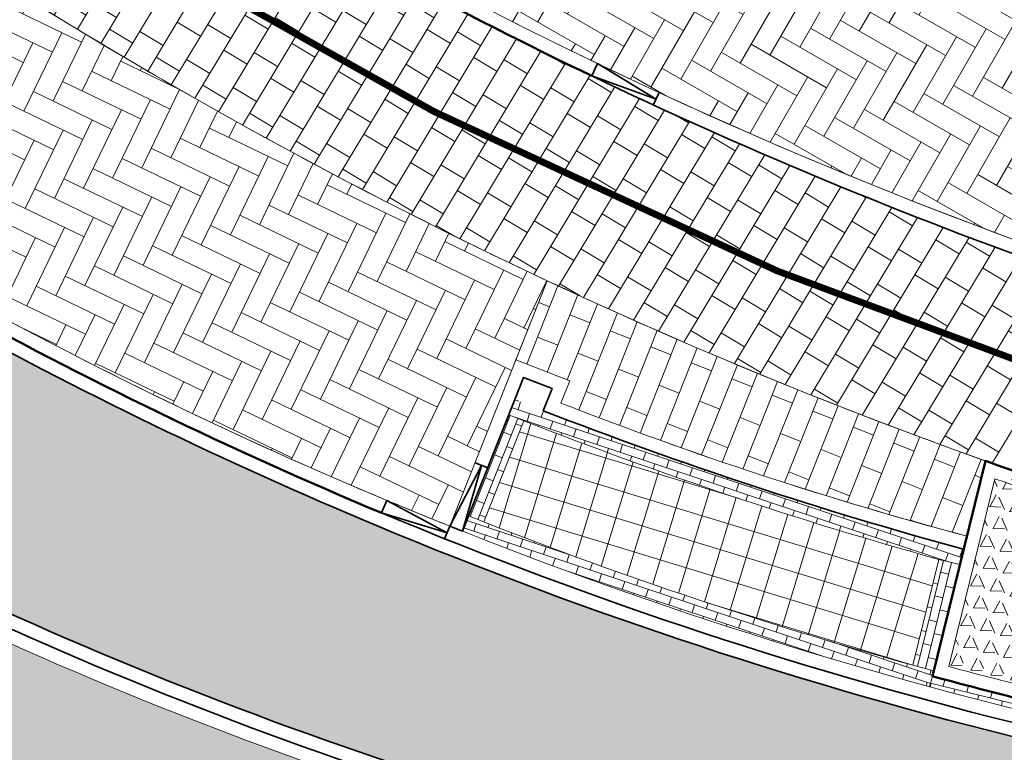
# Model space of a CAD drawing. Header units: metres. Extents: x 196674 to 197628, y 355499 to 356232.
# Tile 12 of 209: x 196917 to 196932, y 355759 to 355769. Entities that reach past the tile are written whole.
import ezdxf

# ---------------------------------------------------------------- set-up
doc = ezdxf.new("R2010")
doc.units = ezdxf.units.M
doc.linetypes.add('VW-30270_STREEP', pattern=[3, 0.3, -2.7])
doc.layers.get('0').update_dxf_attribs({"lineweight": 25})
for name, color, linetype, lineweight, true_color in [('N-WE-GR-BEPLANTING_BEPLANTINGSPLAN_KRAGTEN-V', 7, 'Continuous', 5, 0xa3c04c), ('N-WE-VH-GESLOTENVERHARDING_ASFALT_RIJBAAN-V', 7, 'Continuous', 5, 0xd6d6d6), ('N-WE-VH-GOOT-TEGEL_200x200-G', 7, 'Continuous', 35, 0x00a5a5), ('N-WE-VH-HALFVERHARDING_GEBONDEN_SPLIT-A', 7, 'Continuous', 5, 0xaab7a9), ('N-WE-VH-KANTOPSLUITING_GELEIDEBAND_50 200-G', 1, 'Continuous', 35, 0xff0000), ('N-WE-VH-KANTOPSLUITING_OPSLUITBAND_200X250-G', 7, 'Continuous', 50, 0x0029a5), ('N-WE-VH-KANTOPSLUITING_TROTTOIRBAND_180X200-G', 6, 'Continuous', 35, 0xff00ff), ('N-WE-VH-KANTOPSLUITING_VERLAGINGSBAND_GELEIDEBAND_50 200-G', 1, 'Continuous', 35, 0xff0000), ('N-WE-VH-OPENVERHARDING_STRAATBAKSTEEN_ROOD_ELLEBOOG_LINGE-A', 7, 'Continuous', 5, 0xdaaea0), ('N-WE-VH-OPENVERHARDING_STRAATBAKSTEEN_ROOD_ELLEBOOG_LINGE-INRITTEN-TUSSEN-RIJBAAN-FIETSPAD-A', 7, 'Continuous', 5, 0xdaaea0), ('N-WE-VH-OPENVERHARDING_STRAATBAKSTEEN_ROOD_HALFSTEENS-LINGE-A', 7, 'Continuous', 5, 0xdaaea0), ('N-WE-VH-OPENVERHARDING_STRAATBAKSTEEN_ROOD_STREKKEN-LINGE-A', 7, 'Continuous', 5, 0xdaaea0), ('N-WE-VH-OPENVERHARDING_TEGEL_200x300_FIETSPAD_ROOD-A', 7, 'Continuous', 5, 0xe04d68), ('N-WE-VW-MARKERING_LANGS_STREEP_30270_010-G', 7, 'VW-30270_STREEP', 13, 0xffffff)]:
    doc.layers.add(name, color=color, linetype=linetype, lineweight=lineweight, true_color=true_color)
doc.layers.add('N-WE-VH-HULPLIJN-G', color=40, linetype='Continuous', lineweight=5, plot=False)
for name, color, linetype, lineweight in [('N-WE-VH-KANTOPSLUITING_ACHTERKANTBAND-G', 50, 'Continuous', 18), ('N-WE-VH-MATERIAALGRENS-G', 7, 'Continuous', 13), ('N-WE-VH-OPENVERHARDING_TEGEL_400x400_PARKEERVAKKEN-A', 252, 'Continuous', 5)]:
    doc.layers.add(name, color=color, linetype=linetype, lineweight=lineweight)

# ---------------------------------------------------------------- blocks, each defined once
blk = doc.blocks.new('Verloopband')
at = {"flags": 128}
blk.add_lwpolyline([(-0.2763672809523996, 0.9662406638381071), (0, 0), (-0.4622285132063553, 0.8923814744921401)], close=True, dxfattribs=at)

msp = doc.modelspace()

# ---------------------------------------------------------------- hatches: boundary and pattern name
at = {"layer": 'N-WE-GR-BEPLANTING_BEPLANTINGSPLAN_KRAGTEN-V'}
h = msp.add_hatch(color=256, dxfattribs=at)
h.dxf.hatch_style = 1
edge = h.paths.add_edge_path()
edge.add_line((196986.0530828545, 355742.2211195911), (196948.2019040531, 355751.5091020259))
edge.add_arc((196948.0112545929, 355750.732151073), 0.7999999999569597, 76.21307568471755, 166.2130756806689)
edge.add_line((196947.23430364, 355750.9228005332), (196946.6288359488, 355748.455346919))
edge.add_arc((196947.4052022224, 355748.2657828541), 0.7991740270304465, 166.2786602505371, 268.4010124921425)
edge.add_line((196947.3829020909, 355747.4669200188), (196949.8623282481, 355747.3948668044))
edge.add_line((196949.8623282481, 355747.3948668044), (196986.871384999, 355738.3135256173))
edge.add_arc((196989.2068408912, 355747.831174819), 9.80000002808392, 256.2130756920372, 258.3857903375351)
edge.add_line((196987.2338965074, 355738.231826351), (196986.0530828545, 355742.2211195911))
edge = h.paths.add_edge_path()
edge.add_arc((196906.613699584, 355765.1990386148), 0.299999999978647, 320.7720598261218, 435.1717174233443)
edge.add_arc((196904.18243133, 355756.0154154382), 9.799999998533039, 75.17171742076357, 82.56655980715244)
edge.add_arc((196905.0880518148, 355762.956586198), 2.800000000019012, 82.56655980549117, 225.3478847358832)
edge.add_arc((196903.3310507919, 355761.1781184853), 0.3000000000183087, 225.3478847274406, 320.7720598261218)
edge.add_line((196903.5634416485, 355760.988396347), (196906.8460904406, 355765.0093164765))
edge = h.paths.add_edge_path()
edge.add_arc((196932.297711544, 355794.9508734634), 44.80000000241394, 235.8251521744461, 256.2130756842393)
edge.add_line((196921.6213417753, 355751.4416200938), (196936.5346214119, 355747.7821758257))
edge.add_line((196936.5346214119, 355747.7821758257), (196939.1222155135, 355747.7069792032))
edge.add_arc((196939.2035504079, 355750.5057976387), 2.800000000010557, 268.3354279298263, 346.2130756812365)
edge.add_line((196941.9228787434, 355749.838524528), (196941.9988554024, 355750.1481510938))
edge.add_arc((196939.279527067, 355750.8154242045), 2.799999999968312, 346.2130756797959, 436.2130756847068)
edge.add_line((196939.9468001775, 355753.5347525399), (196927.409438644, 355756.6111902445))
edge.add_arc((196941.7558105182, 355815.0767494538), 60.19999999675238, 239.63438059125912, 256.21307568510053, ccw=False)
edge.add_arc((196911.1720853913, 355762.8763111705), 0.3000000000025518, 59.63438057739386, 140.7720598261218)
edge.add_line((196910.9396945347, 355763.0660333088), (196907.0687697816, 355758.3245333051))
edge.add_arc((196907.3011606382, 355758.1348111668), 0.299999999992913, 140.7720598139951, 235.8251521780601)
at = {"layer": 'N-WE-VH-GESLOTENVERHARDING_ASFALT_RIJBAAN-V'}
h = msp.add_hatch(color=256, dxfattribs=at)
h.dxf.hatch_style = 1
edge = h.paths.add_edge_path()
edge.add_arc((196947.7187872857, 355822.0053228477), 65.19999999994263, 234.65103465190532, 247.3098478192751, ccw=False)
edge.add_arc((196947.718787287, 355822.005322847), 65.20000000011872, 233.9626534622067, 234.6510346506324, ccw=False)
edge.add_line((196909.3608148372, 355769.2824061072), (196906.8676864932, 355765.8556087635))
edge.add_arc((196904.1824313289, 355756.015415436), 10.20000000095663, 57.53647697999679, 74.73639426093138, ccw=False)
edge.add_arc((196941.7558106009, 355815.0767495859), 59.8000001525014, 237.5364769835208, 239.6343805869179)
edge.add_arc((196941.7558105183, 355815.0767494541), 59.79999999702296, 239.6343805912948, 256.213075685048)
edge.add_line((196927.504763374, 355756.999665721), (196940.042124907, 355753.9232280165))
edge.add_line((196940.042124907, 355753.9232280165), (196940.6974824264, 355756.5939969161))
edge.add_line((196940.6974824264, 355756.5939969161), (196932.1808562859, 355758.683820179))
edge.add_arc((196947.7187872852, 355822.005322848), 65.19999999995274, 247.3098478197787, 256.2130756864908, ccw=False)
edge = h.paths.add_edge_path()
edge.add_arc((196932.2977115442, 355794.950873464), 45.20000000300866, 235.8251521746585, 256.2130756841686, ccw=False)
edge.add_arc((196931.0066335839, 355793.1500155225), 42.98491375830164, 229.1624352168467, 235.90055005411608, ccw=False)
edge.add_line((196902.8980775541, 355760.6290701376), (196900.5413862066, 355757.8457981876))
edge.add_arc((196929.4911587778, 355792.0357187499), 44.79999999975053, 229.7442718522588, 230.4537483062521)
edge.add_arc((196929.4911587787, 355792.0357187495), 44.79999999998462, 230.4537483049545, 235.5522516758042)
edge.add_arc((196929.4911587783, 355792.0357187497), 44.79999999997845, 235.5522516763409, 256.2130756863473)
edge.add_line((196918.8147890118, 355748.5264653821), (196935.7211549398, 355744.3779544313))
edge.add_line((196935.7211549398, 355744.3779544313), (196936.4805465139, 355747.3835783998))
edge.add_line((196936.4805465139, 355747.3835783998), (196921.5260170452, 355751.0531446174))
edge = h.paths.add_edge_path()
edge.add_arc((196947.4052022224, 355748.2657828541), 1.199174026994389, 166.1595353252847, 266.3388601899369, ccw=False)
edge.add_line((196946.2408455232, 355748.5526483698), (196946.8458281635, 355751.0181252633))
edge.add_arc((196948.011254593, 355750.7321510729), 1.200000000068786, 76.21307568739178, 166.213075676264, ccw=False)
edge.add_line((196948.2972287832, 355751.8975775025), (196948.952586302, 355754.5683464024))
edge.add_line((196948.952586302, 355754.5683464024), (196940.6974824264, 355756.5939969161))
edge.add_line((196940.6974824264, 355756.5939969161), (196940.042124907, 355753.9232280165))
edge.add_arc((196939.2795270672, 355750.8154242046), 3.199999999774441, -13.78692432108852, 76.21307569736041, ccw=False)
edge.add_line((196942.3873308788, 355750.0528263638), (196942.3113542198, 355749.7431997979))
edge.add_arc((196939.2035504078, 355750.5057976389), 3.200000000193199, 268.33542793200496, 346.2130756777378, ccw=False)
edge.add_line((196939.1105962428, 355747.3071479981), (196936.4805465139, 355747.3835783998))
edge.add_line((196936.4805465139, 355747.3835783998), (196935.7211549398, 355744.3779544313))
edge.add_line((196935.7211549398, 355744.3779544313), (196946.046566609, 355741.8442884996))
edge.add_line((196946.046566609, 355741.8442884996), (196947.3286284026, 355747.0690561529))
at = {"layer": 'N-WE-VH-HALFVERHARDING_GEBONDEN_SPLIT-A'}
h = msp.add_hatch(dxfattribs=at)
h.set_pattern_fill('AVH-GRAVEL-SO', color=251, scale=0.3, angle=-13.7869243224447, pattern_type=2)
h.set_pattern_definition([(242.1768326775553, (1.023267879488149, 0.9474401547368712), (-0.2859741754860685, -1.165426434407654), [0.197909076, -4.74981768]), (113.7816676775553, (1.102633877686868, 0.7673372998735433), (-5.584217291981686, 12.49065720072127), [0.196814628, -19.484648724]), (358.3078326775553, (0.9308949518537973, 0.7724108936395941), (11.06078624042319, -0.2429148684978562), [0.171813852, -17.00957142]), (242.1768326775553, (1.314624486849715, 0.8759466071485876), (-0.2859741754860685, -1.165426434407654), [0.197909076, -4.74981768]), (113.7816676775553, (1.393990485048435, 0.6958437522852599), (-5.584217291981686, 12.49065720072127), [0.196814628, -19.484648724]), (358.3078326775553, (1.222251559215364, 0.7009173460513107), (11.06078624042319, -0.2429148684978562), [0.171813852, -17.00957142]), (358.3078326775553, (0.6395383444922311, 0.8439044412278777), (11.06078624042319, -0.2429148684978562), [0.171813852, -17.00957142]), (113.7816676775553, (0.8112772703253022, 0.8388308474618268), (-5.584217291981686, 12.49065720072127), [0.196814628, -19.484648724]), (242.1768326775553, (0.7319112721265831, 1.018933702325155), (-0.2859741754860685, -1.165426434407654), [0.197909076, -4.74981768]), (242.1768326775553, (0.4405546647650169, 1.090427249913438), (-0.2859741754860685, -1.165426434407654), [0.197909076, -4.74981768]), (113.7816676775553, (0.5199206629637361, 0.9103243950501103), (-5.584217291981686, 12.49065720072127), [0.196814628, -19.484648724]), (358.3078326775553, (0.348181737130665, 0.9153979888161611), (11.06078624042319, -0.2429148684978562), [0.171813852, -17.00957142]), (358.3078326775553, (0.160145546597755, 0.6526388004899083), (11.06078624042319, -0.2429148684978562), [0.171813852, -17.00957142]), (113.7816676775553, (0.3318844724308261, 0.6475652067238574), (-5.584217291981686, 12.49065720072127), [0.196814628, -19.484648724]), (242.1768326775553, (0.252518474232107, 0.8276680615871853), (-0.2859741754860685, -1.165426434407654), [0.197909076, -4.74981768]), (242.1768326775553, (0.5438750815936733, 0.7561745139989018), (-0.2859741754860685, -1.165426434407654), [0.197909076, -4.74981768]), (113.7816676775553, (0.6232410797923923, 0.5760716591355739), (-5.584217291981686, 12.49065720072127), [0.196814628, -19.484648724]), (358.3078326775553, (0.4515021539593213, 0.5811452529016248), (11.06078624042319, -0.2429148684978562), [0.171813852, -17.00957142]), (358.3078326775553, (1.034215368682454, 0.4381581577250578), (11.06078624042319, -0.2429148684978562), [0.171813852, -17.00957142]), (113.7816676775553, (1.205954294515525, 0.433084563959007), (-5.584217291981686, 12.49065720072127), [0.196814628, -19.484648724]), (242.1768326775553, (1.126588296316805, 0.6131874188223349), (-0.2859741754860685, -1.165426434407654), [0.197909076, -4.74981768]), (358.3078326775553, (0.7428587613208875, 0.5096517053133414), (11.06078624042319, -0.2429148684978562), [0.171813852, -17.00957142]), (113.7816676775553, (0.9145976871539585, 0.5045781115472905), (-5.584217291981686, 12.49065720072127), [0.196814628, -19.484648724]), (242.1768326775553, (0.8352316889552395, 0.6846809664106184), (-0.2859741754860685, -1.165426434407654), [0.197909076, -4.74981768]), (358.3078326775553, (0.205194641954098, 0.3326847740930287), (11.06078624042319, -0.2429148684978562), [0.171813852, -17.00957142]), (113.7816676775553, (0.376933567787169, 0.3276111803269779), (-5.584217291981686, 12.49065720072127), [0.196814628, -19.484648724]), (242.1768326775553, (0.29756756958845, 0.5077140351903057), (-0.2859741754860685, -1.165426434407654), [0.197909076, -4.74981768]), (242.1768326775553, (0.5889241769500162, 0.4362204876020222), (-0.2859741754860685, -1.165426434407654), [0.197909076, -4.74981768]), (113.7816676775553, (0.6682901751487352, 0.2561176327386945), (-5.584217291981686, 12.49065720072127), [0.196814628, -19.484648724]), (358.3078326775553, (0.4965512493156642, 0.2611912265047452), (11.06078624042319, -0.2429148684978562), [0.171813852, -17.00957142]), (358.3078326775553, (1.079264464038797, 0.1182041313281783), (11.06078624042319, -0.2429148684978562), [0.171813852, -17.00957142]), (113.7816676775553, (1.251003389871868, 0.1131305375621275), (-5.584217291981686, 12.49065720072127), [0.196814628, -19.484648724]), (242.1768326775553, (1.171637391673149, 0.2932333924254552), (-0.2859741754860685, -1.165426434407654), [0.197909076, -4.74981768]), (358.3078326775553, (0.7879078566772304, 0.1896976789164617), (11.06078624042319, -0.2429148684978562), [0.171813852, -17.00957142]), (113.7816676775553, (0.9596467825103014, 0.184624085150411), (-5.584217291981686, 12.49065720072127), [0.196814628, -19.484648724]), (242.1768326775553, (0.8802807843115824, 0.3647269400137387), (-0.2859741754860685, -1.165426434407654), [0.197909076, -4.74981768]), (242.1768326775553, (0.6922445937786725, 0.101967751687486), (-0.2859741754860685, -1.165426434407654), [0.197909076, -4.74981768]), (113.7816676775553, (0.7716105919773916, -0.0781351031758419), (-5.584217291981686, 12.49065720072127), [0.196814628, -19.484648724]), (358.3078326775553, (0.5998716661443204, -0.07306150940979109), (11.06078624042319, -0.2429148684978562), [0.171813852, -17.00957142]), (242.1768326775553, (0.9836012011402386, 0.03047420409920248), (-0.2859741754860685, -1.165426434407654), [0.197909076, -4.74981768]), (113.7816676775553, (1.062967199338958, -0.1496286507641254), (-5.584217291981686, 12.49065720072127), [0.196814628, -19.484648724]), (358.3078326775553, (0.8912282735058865, -0.1445550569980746), (11.06078624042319, -0.2429148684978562), [0.171813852, -17.00957142]), (358.3078326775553, (0.3085150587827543, -0.001567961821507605), (11.06078624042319, -0.2429148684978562), [0.171813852, -17.00957142]), (113.7816676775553, (0.4802539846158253, -0.006641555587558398), (-5.584217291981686, 12.49065720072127), [0.196814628, -19.484648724]), (242.1768326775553, (0.4008879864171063, 0.1734612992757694), (-0.2859741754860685, -1.165426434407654), [0.197909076, -4.74981768]), (242.1768326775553, (0.1095313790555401, 0.2449548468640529), (-0.2859741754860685, -1.165426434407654), [0.197909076, -4.74981768]), (113.7816676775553, (0.1888973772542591, 0.06485199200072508), (-5.584217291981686, 12.49065720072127), [0.196814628, -19.484648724]), (358.3078326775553, (0.01715845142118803, 0.06992558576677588), (11.06078624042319, -0.2429148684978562), [0.171813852, -17.00957142]), (49.64802467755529, (0.5746857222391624, 1.032801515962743), (-0.9144975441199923, 0.7769776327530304), [5.04e-07, -1.199999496]), (346.2130756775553, (0.4814522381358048, 1.055679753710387), (0.2859741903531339, 1.165426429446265), [0, -1.2]), (49.64802467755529, (0.5746857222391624, 1.032801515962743), (-0.9144975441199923, 0.7769776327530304), [5.04e-07, -1.199999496]), (346.2130756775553, (0.4814522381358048, 1.055679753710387), (0.2859741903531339, 1.165426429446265), [0, -1.2])])
edge = h.paths.add_edge_path()
edge.add_arc((196956.0392961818, 355831.5576625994), 73.19999999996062, 250.5407149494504, 252.5042099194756, ccw=False)
edge.add_line((196931.6536733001, 355762.5389593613), (196930.9762602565, 355759.7783079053))
edge.add_arc((196947.7187872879, 355822.005322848), 64.44000000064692, 254.9408702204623, 256.2130756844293)
edge.add_line((196932.3619732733, 355759.4219235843), (196933.4004464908, 355759.1671013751))
edge.add_line((196933.4004464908, 355759.1671013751), (196934.0327612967, 355761.743964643))
at = {"layer": 'N-WE-VH-OPENVERHARDING_STRAATBAKSTEEN_ROOD_ELLEBOOG_LINGE-A', "true_color": 0xb05e45}
h = msp.add_hatch(dxfattribs=at)
h.set_pattern_fill('AVH-ROO_BSS_LINGEFRMT_ELLEBOOG', color=25, scale=4, angle=330.0832786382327, pattern_type=2)
h.set_pattern_definition([(330.0832786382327, (0, 0), (0.436957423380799, 0.1177633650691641), [1.28, -0.64]), (240.0832786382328, (0.4787910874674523, 0.8320811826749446), (0.436957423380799, 0.117763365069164), [1.28, -0.64])])
edge = h.paths.add_edge_path()
edge.add_line((196913.3651006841, 355780.9077189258), (196912.1284520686, 355781.7517096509))
edge.add_line((196912.1284520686, 355781.7517096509), (196910.4944256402, 355782.9168435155))
edge.add_line((196910.4944256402, 355782.9168435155), (196907.7573895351, 355785.4543605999))
edge.add_line((196907.7573895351, 355785.4543605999), (196906.4206903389, 355786.6875129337))
edge.add_line((196906.4206903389, 355786.6875129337), (196904.268226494, 355784.7410379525))
edge.add_arc((196956.0392961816, 355831.5576626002), 69.7999999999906, 222.1230670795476, 256.2130756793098)
edge.add_line((196939.4051307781, 355763.7686919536), (196940.4323156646, 355767.4116583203))
edge.add_line((196940.4323156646, 355767.4116583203), (196936.576, 355768.499))
edge.add_line((196936.576, 355768.499), (196933.730741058, 355769.5638046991))
edge.add_line((196933.730741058, 355769.5638046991), (196930.8270175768, 355770.8302484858))
edge.add_line((196930.8270175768, 355770.8302484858), (196927.6343654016, 355772.3429444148))
edge.add_line((196927.6343654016, 355772.3429444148), (196924.8034849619, 355773.887175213))
edge.add_line((196924.8034849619, 355773.887175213), (196922.291494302, 355775.3638190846))
edge.add_line((196922.291494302, 355775.3638190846), (196919.5313754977, 355777.1068465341))
edge.add_line((196919.5313754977, 355777.1068465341), (196917.2906206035, 355778.4859695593))
edge.add_line((196917.2906206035, 355778.4859695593), (196913.3651006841, 355780.9077189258))
at = {"layer": 'N-WE-VH-OPENVERHARDING_STRAATBAKSTEEN_ROOD_ELLEBOOG_LINGE-INRITTEN-TUSSEN-RIJBAAN-FIETSPAD-A', "true_color": 0xb05e45}
h = msp.add_hatch(dxfattribs=at)
h.set_pattern_fill('AVH-ROO_BSS_LINGEFRMT_ELLEBOOG', color=25, scale=4, angle=334.2369694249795, pattern_type=2)
h.set_pattern_definition([(334.2369694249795, (0, 0), (0.4272798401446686, 0.1491037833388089), [1.28, -0.64]), (244.2369694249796, (0.4172640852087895, 0.8645754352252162), (0.4272798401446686, 0.1491037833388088), [1.28, -0.64])])
edge = h.paths.add_edge_path()
edge.add_arc((196956.0392961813, 355831.5576625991), 72.9999999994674, 233.8664675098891, 244.904474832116, ccw=False)
edge.add_line((196912.99344937, 355772.5995836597), (196910.3917564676, 355769.0361547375))
edge.add_arc((196947.7187872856, 355822.0053228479), 64.79999999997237, 234.8278940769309, 247.3098478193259)
edge.add_arc((196947.7187872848, 355822.0053228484), 64.80000000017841, 247.3098478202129, 248.1939204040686)
edge.add_line((196923.6477675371, 355761.8419950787), (196924.4881774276, 355763.9614673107))
edge.add_line((196924.4881774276, 355763.9614673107), (196925.0779013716, 355765.448721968))
at = {"layer": 'N-WE-VH-OPENVERHARDING_STRAATBAKSTEEN_ROOD_HALFSTEENS-LINGE-A', "true_color": 0xb05e45}
h = msp.add_hatch(dxfattribs=at)
h.set_pattern_fill('AVH-BSS_LINGEFORMAAT_HALFST', color=25, scale=4, angle=158.3707595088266, pattern_type=2)
h.set_pattern_definition([(158.3707595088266, (196825.8108468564, 355944.3732953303), (-1.069332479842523, -0.09234742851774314), [0.32, -0.32]), (248.3707595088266, (196825.8108468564, 355944.3732953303), (0.2974683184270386, -0.1179516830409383), [])])
edge = h.paths.add_edge_path()
edge.add_line((196925.0779013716, 355765.448721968), (196924.6171876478, 355764.2868247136))
edge.add_line((196924.6171876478, 355764.2868247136), (196925.407297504, 355763.9762388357))
edge.add_line((196925.407297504, 355763.9762388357), (196925.2794502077, 355763.6510038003))
edge.add_arc((196945.3937010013, 355814.9158340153), 55.06964592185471, 248.5769610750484, 255.1079406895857)
edge.add_line((196931.2408648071, 355761.6958835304), (196931.5121466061, 355762.8014342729))
edge.add_arc((196956.0392961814, 355831.557662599), 72.99999999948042, 244.90447483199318, 250.3673497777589, ccw=False)
at = {"layer": 'N-WE-VH-OPENVERHARDING_STRAATBAKSTEEN_ROOD_STREKKEN-LINGE-A', "true_color": 0xb05e45}
h = msp.add_hatch(dxfattribs=at)
h.set_pattern_fill('AVH-BSS_LINGEFORMAAT_HALFST', color=25, scale=1.5, angle=251.5411665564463, pattern_type=2)
h.set_pattern_definition([(251.5411665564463, (0, 0.9800000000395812), (0.05675489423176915, -0.3984706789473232), [0.12, -0.12]), (341.5411665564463, (0, 0.9800000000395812), (0.03799478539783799, 0.1138261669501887), [])])
h.paths.add_polyline_path([(196924.6002574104, 355763.7015324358), (196924.5119622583, 355763.4788564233), (196924.735063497, 355763.3903926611, 0.02552400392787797), (196930.8273616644, 355761.3535187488), (196931.1381420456, 355761.2772589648), (196931.1931862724, 355761.5015798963, -0.02772492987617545)])
h = msp.add_hatch(dxfattribs=at)
h.set_pattern_fill('AVH-BSS_LINGEFORMAAT_HALFST', color=25, scale=1.5, angle=158.3707594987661, pattern_type=2)
h.set_pattern_definition([(158.3707594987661, (0, 0.9800000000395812), (-0.4009996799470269, -0.0346302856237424), [0.12, -0.12]), (248.3707594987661, (0, 0.9800000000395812), (0.1115506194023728, -0.04423188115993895), [])])
h.paths.add_polyline_path([(196924.735063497, 355763.3903926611), (196924.5119622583, 355763.4788564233), (196923.9221996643, 355761.9915042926), (196924.1453009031, 355761.9030405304)])
h = msp.add_hatch(dxfattribs=at)
h.set_pattern_fill('AVH-BSS_LINGEFORMAAT_HALFST', color=25, scale=1.5, angle=251.5634103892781, pattern_type=2)
h.set_pattern_definition([(251.5634103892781, (0, 0.9800000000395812), (0.0569095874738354, -0.3984486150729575), [0.12, -0.12]), (341.563410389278, (0, 0.9800000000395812), (0.0379505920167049, 0.1138409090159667), [])])
h.paths.add_polyline_path([(196924.1453009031, 355761.9030405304), (196923.9221996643, 355761.9915042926), (196923.8335714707, 355761.7679883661, 0.02791821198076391), (196930.6934395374, 355759.4819069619), (196930.7354774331, 355759.6362857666), (196930.7543592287, 355759.7132344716), (196930.4458841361, 355759.7988889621, -0.02573982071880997)])
h = msp.add_hatch(dxfattribs=at)
h.set_pattern_fill('AVH-BSS_LINGEFORMAAT_HALFST', color=25, scale=1.5, angle=346.2130756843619, pattern_type=2)
h.set_pattern_definition([(346.2130756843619, (0, 0.9800000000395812), (0.392524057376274, 0.08902170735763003), [0.12, -0.12]), (76.21307568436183, (0, 0.9800000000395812), (-0.1165426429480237, 0.02859741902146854), [])])
h.paths.add_polyline_path([(196931.1381420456, 355761.2772589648), (196930.8273616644, 355761.3535187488), (196930.4458841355, 355759.7988889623), (196930.7543592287, 355759.7132344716)])
h = msp.add_hatch(dxfattribs=at)
h.set_pattern_fill('AVH-BSS_LINGEFORMAAT_HALFST', color=25, scale=1.5, angle=256.0513830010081, pattern_type=2)
h.set_pattern_definition([(256.0513830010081, (0, 0.9800000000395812), (0.0879136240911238, -0.3927737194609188), [0.12, -0.12]), (346.051383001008, (0, 0.9800000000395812), (0.0289261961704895, 0.1164614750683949), [])])
h.paths.add_polyline_path([(196932.3143109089, 355759.2276858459, -0.006307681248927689), (196930.7354774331, 355759.6362857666), (196930.6934395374, 355759.4819069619, 0.006307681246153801), (196932.2761810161, 355759.0722956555), (196933.508891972, 355758.7698110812), (196933.547021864, 355758.9252012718)])
at = {"layer": 'N-WE-VH-OPENVERHARDING_TEGEL_200x300_FIETSPAD_ROOD-A'}
h = msp.add_hatch(dxfattribs=at)
h.set_pattern_fill('AVH-TEGEL_200X300_HALFST', color=256, scale=2, angle=238.9941391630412, pattern_type=2)
h.set_pattern_definition([(238.9941391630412, (0, 0), (0.3428458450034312, -0.2060503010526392), []), (328.9941391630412, (0, 0), (0.3090754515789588, 0.5142687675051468), [0.4, -0.4]), (328.9941391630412, (-0.2060503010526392, -0.3428458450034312), (0.3090754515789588, 0.5142687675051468), [-0.4, 0.4])])
edge = h.paths.add_edge_path()
edge.add_line((196904.1198853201, 355784.6068928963), (196901.8947677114, 355782.5947170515))
edge.add_arc((196956.0392961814, 355831.5576625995), 72.99999999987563, 222.1230670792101, 222.6219265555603)
edge.add_line((196902.3231222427, 355782.1251565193), (196908.9100825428, 355775.8096830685))
edge.add_arc((196956.039296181, 355831.5576625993), 72.99999999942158, 229.7888985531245, 233.8664675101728)
edge.add_arc((196956.0392961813, 355831.5576625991), 72.99999999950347, 233.8664675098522, 256.21307568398)
edge.add_line((196938.6425329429, 355760.6608881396), (196939.3574684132, 355763.5744542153))
edge.add_arc((196956.0392961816, 355831.5576626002), 69.99999999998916, 244.3431121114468, 256.2130756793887, ccw=False)
edge.add_arc((196956.0392961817, 355831.5576626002), 69.9999999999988, 233.8664675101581, 244.34311211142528, ccw=False)
edge.add_arc((196956.0392961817, 355831.5576626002), 70.00000000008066, 222.1230670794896, 233.8664675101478, ccw=False)
at = {"layer": 'N-WE-VH-OPENVERHARDING_TEGEL_400x400_PARKEERVAKKEN-A'}
h = msp.add_hatch(dxfattribs=at)
h.set_pattern_fill('AVH-TEGEL_400X400_BLOK', color=256, scale=0.9999999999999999, angle=163.0809065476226, pattern_type=2)
h.set_pattern_definition([(163.0809065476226, (196930.4458841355, 355759.7988889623), (-0.1164084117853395, -0.3826866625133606), []), (253.0809065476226, (196930.4458841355, 355759.7988889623), (0.3826866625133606, -0.1164084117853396), [])])
edge = h.paths.add_edge_path()
edge.add_line((196924.735063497, 355763.3903926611), (196924.1453009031, 355761.9030405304))
edge.add_arc((196947.7187872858, 355822.005322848), 64.5600000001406, 248.5837554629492, 254.4815855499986)
edge.add_line((196930.4458841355, 355759.7988889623), (196930.8273616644, 355761.3535187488))
edge.add_arc((196947.7187872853, 355822.005322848), 62.95999999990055, 248.5891683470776, 254.4375693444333, ccw=False)

# ---------------------------------------------------------------- linework, layer by layer
at = {"layer": 'N-WE-VH-GOOT-TEGEL_200x200-G', "ltscale": 0.2, "flags": 128}
msp.add_lwpolyline([(196848.7610979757, 355896.3248392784, 0.04938916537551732), (196850.6752320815, 355889.6570756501), (196887.127705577, 355797.9270999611, 0.09743566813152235), (196900.7646383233, 355776.7687458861, 0.01504904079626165), (196903.5708897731, 355774.0261279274, 0.03173044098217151), (196909.9970084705, 355768.8253698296, 0.05529073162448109), (196922.5680520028, 355761.8515156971, 0.03886721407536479), (196932.1808562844, 355758.6838201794), (196984.9044531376, 355745.7464201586), (197012.2741127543, 355739.0304095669), (197022.3374544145, 355736.5610507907, 0.007144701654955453), (197030.6975663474, 355734.6358511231, 0.02675914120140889), (197035.9996158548, 355733.7881315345, 0.008402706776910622), (197037.6801972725, 355733.6394630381), (197042.1054888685, 355733.3228353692), (197042.4300170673, 355733.2996155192, 0.1534304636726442), (197051.2976353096, 355735.4045395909, 0.1354485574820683), (197056.8922393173, 355741.2439296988, 0.06361237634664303), (197058.2768653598, 355744.8385175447), (197059.9781224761, 355751.7716257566, 0.8647318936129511), (197058.6944248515, 355752.2924869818)], format="xyb", dxfattribs=at)
msp.add_lwpolyline([(196902.8390905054, 355760.6801475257, 0.02986325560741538), (196906.9079564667, 355757.555682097, 0.08919450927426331), (196921.5260170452, 355751.0531446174), (196936.4805465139, 355747.3835783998), (196939.1105962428, 355747.3071479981, 0.353517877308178), (196942.3113542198, 355749.7431997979), (196942.3873308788, 355750.0528263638, 0.4142135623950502), (196940.0421249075, 355753.9232280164), (196927.504763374, 355756.999665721, -0.07246464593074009), (196911.5259466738, 355763.4802831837, -0.009154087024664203), (196909.6574094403, 355764.6214955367, 0.07710048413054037), (196906.7928456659, 355765.8757266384, 0.03227728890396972), (196905.502049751, 355766.1296928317, 0.7184493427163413)], format="xyb", close=True, dxfattribs=at)
at = {"layer": 'N-WE-VH-HULPLIJN-G', "flags": 128}
for points in [[(196913.3651006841, 355780.9077189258), (196912.1284520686, 355781.7517096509), (196910.4944256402, 355782.9168435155), (196907.7573895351, 355785.4543605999), (196906.4206903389, 355786.6875129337), (196904.268226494, 355784.7410379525, 0.1498525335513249), (196939.4051307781, 355763.7686919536), (196940.4323156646, 355767.4116583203), (196936.576, 355768.499), (196933.730741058, 355769.5638046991), (196930.8270175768, 355770.8302484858), (196927.6343654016, 355772.3429444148), (196924.8034849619, 355773.887175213), (196922.291494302, 355775.3638190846), (196919.5313754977, 355777.1068465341), (196917.2906206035, 355778.4859695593)], [(196904.1198853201, 355784.6068928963), (196901.8947677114, 355782.5947170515, 0.002176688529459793), (196902.3231222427, 355782.1251565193), (196908.9100825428, 355775.8096830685, 0.01779362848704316), (196912.99344937, 355772.5995836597, 0.09781565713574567), (196938.6425329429, 355760.6608881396), (196939.3574684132, 355763.5744542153, -0.05183884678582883), (196925.7306298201, 355768.4594475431, -0.04574485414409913), (196914.7624567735, 355775.0225184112, -0.05128514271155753)], [(196925.0779013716, 355765.448721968, -0.04819966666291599), (196912.99344937, 355772.5995836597), (196910.3917564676, 355769.0361547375, 0.05451671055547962), (196922.7223509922, 355762.2205574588, 0.003857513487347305), (196923.6477675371, 355761.8419950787), (196924.4881774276, 355763.9614673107)], [(196922.5680520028, 355761.8515156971, -0.05529073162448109), (196909.9970084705, 355768.8253698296, -0.003003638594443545), (196909.3608148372, 355769.2824061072), (196906.8676864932, 355765.8556087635, -0.0751900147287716), (196909.6574094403, 355764.6214955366, 0.009154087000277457), (196911.5259466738, 355763.4802831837, 0.07246464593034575), (196927.504763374, 355756.999665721), (196940.042124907, 355753.9232280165), (196940.6974824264, 355756.5939969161), (196932.1808562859, 355758.683820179, -0.03886721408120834)], [(196925.0779013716, 355765.448721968), (196924.6171876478, 355764.2868247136), (196925.407297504, 355763.9762388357), (196925.2794502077, 355763.6510038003, 0.02850449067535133), (196931.2408648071, 355761.6958835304), (196931.5121466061, 355762.8014342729, -0.02384080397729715)]]:
    msp.add_lwpolyline(points, format="xyb", close=True, dxfattribs=at)
for points in [[(196924.4881774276, 355763.9614673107), (196925.0779013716, 355765.448721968)], [(196924.735063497, 355763.3903926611), (196924.5119622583, 355763.4788564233)], [(196924.1453009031, 355761.9030405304), (196923.9221996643, 355761.9915042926)], [(196930.8273616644, 355761.3535187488), (196931.1381420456, 355761.2772589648)], [(196930.4458841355, 355759.7988889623), (196930.7543592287, 355759.7132344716)], [(196930.7354774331, 355759.6362857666), (196930.6934395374, 355759.4819069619)]]:
    msp.add_lwpolyline(points, dxfattribs=at)
at = {"layer": 'N-WE-VH-KANTOPSLUITING_ACHTERKANTBAND-G', "flags": 128}
for points in [[(196848.7404560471, 355916.8650432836), (196850.8308011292, 355911.6048432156, -0.04938916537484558), (196852.5546094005, 355905.6000674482), (196852.9441035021, 355903.469998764, 0.04938916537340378), (196854.4830238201, 355898.1092683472), (196891.173383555, 355805.7806693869, 0.2425756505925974), (196939.4051307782, 355763.7686919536), (196978.240702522, 355754.2391576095, 0.01194172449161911), (196982.8956366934, 355753.2141223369, 0.01194172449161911)], [(196922.7223509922, 355762.2205574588, -0.05529073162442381), (196910.2284304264, 355769.1516272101)], [(196931.2458827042, 355761.6945127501, -0.02852530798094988), (196925.2794502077, 355763.6510038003), (196925.407297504, 355763.9762388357), (196924.6171876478, 355764.2868247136), (196924.4881774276, 355763.9614673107), (196923.6476537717, 355761.841708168)], [(196984.9997778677, 355746.1348956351), (196932.2761810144, 355759.0722956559, -0.03886721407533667), (196922.7223509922, 355762.2205574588, -0.03886721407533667)], [(196897.8476211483, 355759.7599302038, 0.1345227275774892), (196918.7194642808, 355748.1379899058), (196951.2851615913, 355740.1469673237)]]:
    msp.add_lwpolyline(points, format="xyb", dxfattribs=at)
msp.add_lwpolyline([(196925.2792528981, 355763.6505018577), (196925.407297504, 355763.9762388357), (196924.616221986, 355764.2872043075), (196924.4881774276, 355763.9614673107)], dxfattribs=at)
for points in [[(196907.1326445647, 355757.886612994, 0.0891945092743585), (196921.6213417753, 355751.4416200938), (196936.5346214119, 355747.7821758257), (196939.1222155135, 355747.7069792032, 0.35351787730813), (196941.9228787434, 355749.838524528), (196941.9988554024, 355750.1481510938, 0.4142135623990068), (196939.9468001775, 355753.5347525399), (196927.409438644, 355756.6111902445, -0.07246464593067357), (196911.3237402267, 355763.135156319, 0.3696021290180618), (196910.9396945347, 355763.0660333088), (196907.0687697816, 355758.3245333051, 0.4402870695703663)], [(196934.0327612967, 355761.743964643, -0.008567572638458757), (196931.6536733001, 355762.5389593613), (196930.9762602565, 355759.7783079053, 0.005551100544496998), (196932.3619732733, 355759.4219235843), (196933.4004464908, 355759.1671013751)]]:
    msp.add_lwpolyline(points, format="xyb", close=True, dxfattribs=at)
at = {"layer": 'N-WE-VH-KANTOPSLUITING_GELEIDEBAND_50 200-G', "ltscale": 0.2, "flags": 128}
for points in [[(196925.7306298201, 355768.4594475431, 0.05183884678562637), (196939.3574684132, 355763.5744542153), (196978.193040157, 355754.0449198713, 0.01194172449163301), (196982.8573028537, 355753.0178304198)], [(196941.3861293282, 355756.6309488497), (196932.2285186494, 355758.8780579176, -0.03886721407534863), (196922.6452014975, 355762.0360365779)]]:
    msp.add_lwpolyline(points, format="xyb", dxfattribs=at)
at = {"layer": 'N-WE-VH-KANTOPSLUITING_GELEIDEBAND_50 200-G', "flags": 128}
msp.add_lwpolyline([(196923.8335714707, 355761.7679883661), (196924.6002574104, 355763.7015324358), (196924.7291890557, 355764.0279005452), (196925.1479937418, 355763.863271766), (196925.0197214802, 355763.5369483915, 0.02592756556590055), (196931.1931862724, 355761.5015798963)], format="xyb", dxfattribs=at)
at = {"layer": 'N-WE-VH-KANTOPSLUITING_OPSLUITBAND_200X250-G', "ltscale": 0.1, "flags": 128}
for points in [[(196914.7624567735, 355775.0225184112, 0.04574485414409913), (196925.7306298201, 355768.4594475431, 0.04574485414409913)], [(196922.6452014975, 355762.0360365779, -0.05529073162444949), (196910.1127194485, 355768.9884985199)]]:
    msp.add_lwpolyline(points, format="xyb", dxfattribs=at)
msp.add_lwpolyline([(196934.2717293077, 355761.8785909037, -0.009966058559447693), (196931.5121466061, 355762.8014342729), (196930.7354774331, 355759.6362857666, 0.006307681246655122), (196932.3143109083, 355759.227685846), (196933.547021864, 355758.9252012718)], format="xyb", close=True, dxfattribs=at)
at = {"layer": 'N-WE-VH-KANTOPSLUITING_TROTTOIRBAND_180X200-G', "ltscale": 0.2, "flags": 128}
msp.add_lwpolyline([(196907.0203005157, 355757.7211475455, 0.08919450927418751), (196921.5736794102, 355751.2473823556), (196936.5075839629, 355747.5828771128), (196939.1164058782, 355747.5070636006, 0.3535178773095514), (196942.1171164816, 355749.7908621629), (196942.1930931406, 355750.1004887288, 0.4142135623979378), (196939.9944625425, 355753.7289902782), (196927.457101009, 355756.8054279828, -0.07246464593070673), (196911.4248434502, 355763.3077197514, 0.3696021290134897), (196910.7847672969, 355763.1925147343), (196906.9138425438, 355758.4510147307, 0.4402870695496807)], format="xyb", close=True, dxfattribs=at)
at = {"layer": 'N-WE-VH-KANTOPSLUITING_VERLAGINGSBAND_GELEIDEBAND_50 200-G', "ltscale": 0.2, "flags": 128}
msp.add_lwpolyline([(196926.6320328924, 355768.0264665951), (196926.718629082, 355768.2067472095)], dxfattribs=at)
at = {"layer": 'N-WE-VH-KANTOPSLUITING_VERLAGINGSBAND_GELEIDEBAND_50 200-G', "flags": 128}
for points in [[(196924.2034929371, 355762.6970513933), (196924.0178443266, 355762.7709703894)], [(196923.5707733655, 355761.6573864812), (196923.6479228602, 355761.8419073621)], [(196923.8335714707, 355761.7679883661), (196923.6479228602, 355761.8419073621)]]:
    msp.add_lwpolyline(points, dxfattribs=at)
at = {"layer": 'N-WE-VH-MATERIAALGRENS-G', "flags": 128}
msp.add_lwpolyline([(196983.8138004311, 355749.7863727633, -0.01572447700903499), (196977.4781047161, 355751.1313537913), (196938.6425329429, 355760.6608881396, -0.09781565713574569), (196912.99344937, 355772.5995836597, -0.09746383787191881)], format="xyb", dxfattribs=at)
msp.add_lwpolyline([(196924.735063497, 355763.3903926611), (196924.1453009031, 355761.9030405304, 0.02573982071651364), (196930.4458841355, 355759.7988889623), (196930.8273616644, 355761.3535187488, -0.02552400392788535)], format="xyb", close=True, dxfattribs=at)
at = {"layer": 'N-WE-VW-MARKERING_LANGS_STREEP_30270_010-G', "const_width": 0.1, "flags": 128}
msp.add_lwpolyline([(196999.6672429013, 355749.0922282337, 0.00691777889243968), (196990.0263284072, 355750.3753941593, -0.03054558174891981), (196977.8355724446, 355752.5881368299), (196939.0000006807, 355762.1176711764, -0.07787341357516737), (196918.5761640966, 355770.6580424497)], format="xyb", dxfattribs=at)

# ---------------------------------------------------------------- block references
at = {"layer": 'N-WE-VH-KANTOPSLUITING_VERLAGINGSBAND_GELEIDEBAND_50 200-G', "ltscale": 0.2}
for p, xscale, rotation in [((196926.6753312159, 355768.1166073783), -1, 86.01543540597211), ((196924.1107020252, 355762.7340105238), -0.9999999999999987, 179.9546632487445), ((196923.6063804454, 355761.7425490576), -0.9999999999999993, 88.98217112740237)]:
    msp.add_blockref('Verloopband', p, dxfattribs=dict(at, xscale=xscale, rotation=rotation))

doc.saveas('drawing.dxf')
